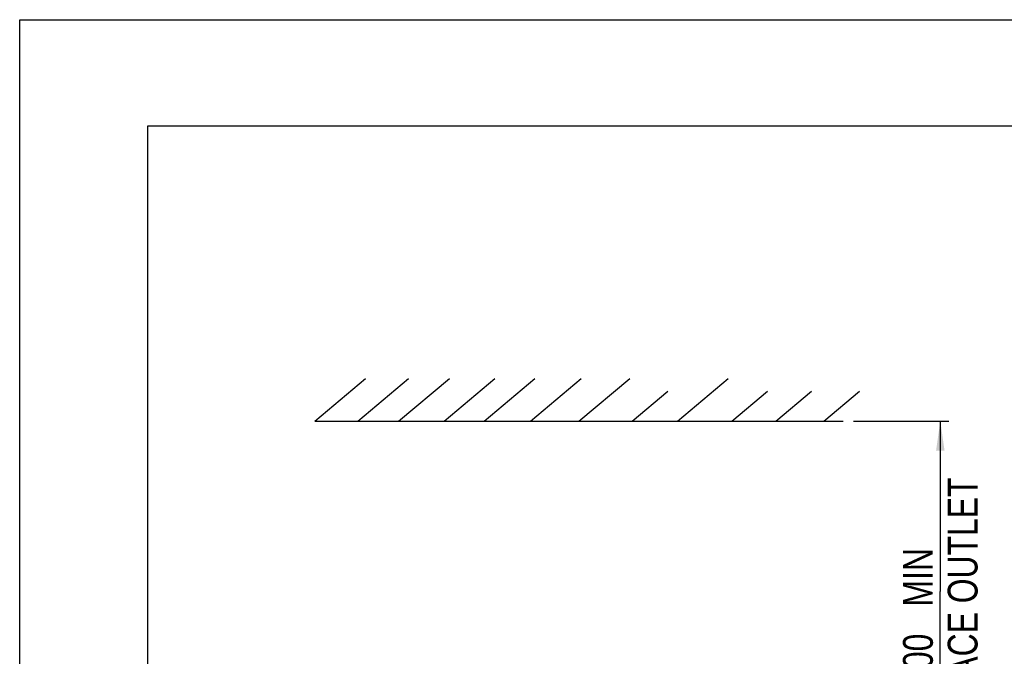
# Model space of a CAD drawing. Extents: x 0 to 420, y 0 to 297.
# Tile 14 of 51: x 0 to 116, y 222 to 297. Entities that reach past the tile are written whole.
import ezdxf

# ---------------------------------------------------------------- set-up
doc = ezdxf.new("R2010")
doc.units = 0
doc.header["$LTSCALE"] = 23.1
doc.layers.get('0').update_dxf_attribs({"linetype": 'CONTINUOUS'})
doc.styles.get("Standard").update_dxf_attribs({"font": 'txt', "width": 0.8})
doc.dimstyles.get("Standard").update_dxf_attribs({"dimtxt": 2.5, "dimasz": 2.5, "dimexe": 1.25, "dimexo": 0.625, "dimtad": 1, "dimcen": 2.5, "dimazin": 3, "dimtfac": 1, "dimtmove": 0, "dimatfit": 3})

# ---------------------------------------------------------------- blocks, each defined once
blk = doc.blocks.new('_FILLED')
at = {"color": 0, "linetype": 'BYBLOCK'}
blk.add_solid([(0, 0), (-1, 0.143), (-1, -0.143)], dxfattribs=at)
blk = doc.blocks.new('*D1')
at = {"color": 2, "linetype": 'CONTINUOUS'}
for p, q in [((97.94, 249.86), (109.12, 249.86)), ((108.12, 249.86), (108.12, 229.84)), ((108.12, 209.81), (108.12, 229.84)), ((86.05, 209.81), (109.12, 209.81))]:
    blk.add_line(p, q, dxfattribs=at)
at = {"color": 2, "linetype": 'CONTINUOUS', "xscale": 3.5, "yscale": 3.5, "zscale": 3.5}
for p, rotation in [((108.12, 249.86), 90), ((108.12, 209.81), 270)]:
    blk.add_blockref('_FILLED', p, dxfattribs=dict(at, rotation=rotation))
at = {"color": 5, "linetype": 'CONTINUOUS', "width": 0.8}
for s, p in [('AIR SPACE OUTLET', (112.49, 207.44)), (' MIN ', (107.24, 227.04)), ('200', (107.24, 218.64))]:
    blk.add_text(s, height=3.5, rotation=90, dxfattribs=at).set_placement(p)

msp = doc.modelspace()

# ---------------------------------------------------------------- linework, layer by layer
at = {"color": 7, "linetype": 'CONTINUOUS'}
for p, q in [((0, 0), (0, 297)), ((0, 297), (420, 297)), ((15, 284.5), (15, 12.5)), ((405, 284.5), (15, 284.5)), ((34.657, 249.858), (40.616, 254.858)), ((39.714, 249.858), (45.673, 254.858)), ((44.502, 249.858), (50.461, 254.858)), ((49.852, 249.858), (55.811, 254.858)), ((54.546, 249.858), (60.505, 254.858)), ((59.99, 249.858), (65.949, 254.858)), ((65.681, 249.858), (71.639, 254.858)), ((77.263, 249.858), (83.221, 254.858)), ((71.912, 249.858), (76.106, 253.377)), ((83.646, 249.858), (87.84, 253.377)), ((88.809, 249.858), (93.003, 253.377)), ((94.441, 249.858), (98.635, 253.377)), ((34.657, 249.858), (96.704, 249.858))]:
    msp.add_line(p, q, dxfattribs=at)

# ---------------------------------------------------------------- dimensions: what is measured, and where the dimension line sits
at = {"color": 2, "linetype": 'CONTINUOUS'}
dim = msp.add_linear_dim(base=(108.117, 209.812), p1=(97.937, 249.858), p2=(86.049, 209.812), angle=270, dimstyle='Standard', dxfattribs=at)
dim.commit()
dim.dimension.update_dxf_attribs({"geometry": '*D1', "text_midpoint": (108.117, 229.835), "dimtype": 128})

doc.saveas('drawing.dxf')
